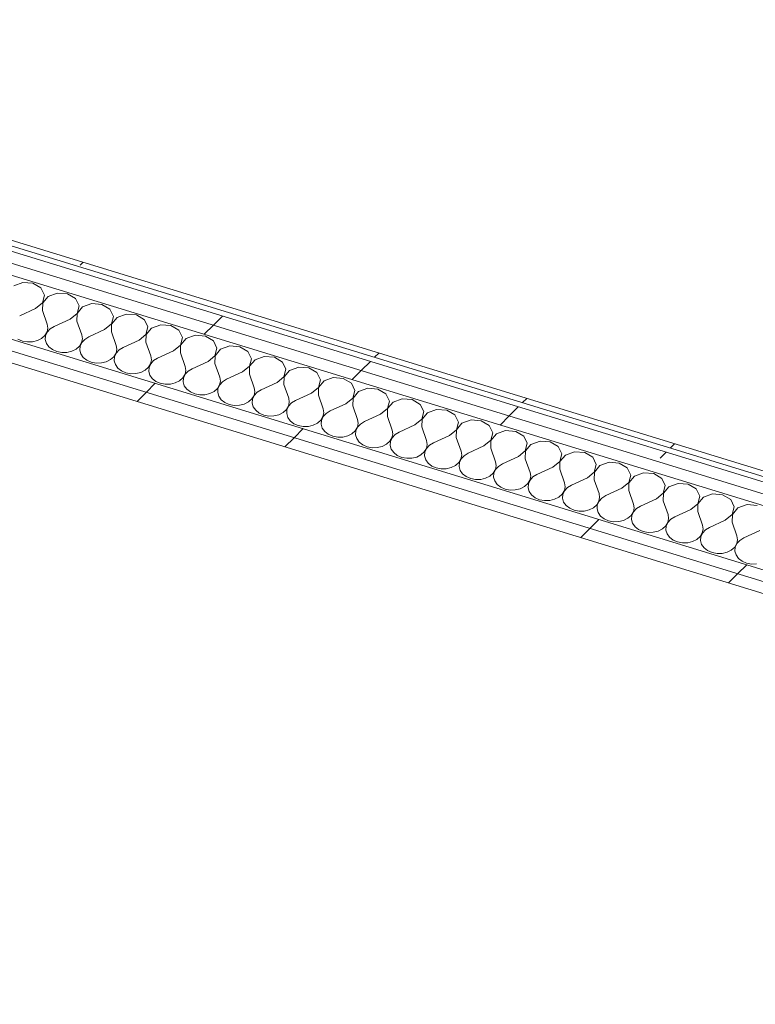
# Model space of a CAD drawing. Header units: millimetres. Extents: x -2220 to 52371, y -4077 to 6953.
# Tile 15 of 228: x -1528 to -828, y -703 to 234. Entities that reach past the tile are written whole.
import ezdxf

# ---------------------------------------------------------------- set-up
doc = ezdxf.new("R2010")
doc.units = ezdxf.units.MM
doc.header["$MEASUREMENT"] = 0
doc.linetypes.add('Wipeout_Contour', pattern=[1000, 0, -1000])
doc.layers.add('Nuevo_08_E_Envans secs', color=7, linetype='Continuous')
doc.layers.add('Nuevo_08_E_Envans secs_Pluma_Nº__1', color=7, linetype='Continuous', lineweight=5)
for name, color, linetype, lineweight, true_color in [('Nuevo_08_E_Envans secs_Pluma_Nº__102', 7, 'Continuous', 5, 0xcccccc), ('Nuevo_08_E_Envans secs_Pluma_Nº__171', 171, 'Continuous', 13, 0xaaaaff), ('Nuevo_08_E_Envans secs_Pluma_Nº__177', 7, 'Continuous', 15, 0xf7e046)]:
    doc.layers.add(name, color=color, linetype=linetype, lineweight=lineweight, true_color=true_color)
pattern_1 = [(45, (0, 0), (-183.848, 183.848), [195, -65]), (45, (7e-14, 183.85), (-183.848, 183.848), [195, -65])]

# ---------------------------------------------------------------- blocks, each defined once
blk = doc.blocks.new('*X169')
at = {"layer": 'Nuevo_08_E_Envans secs_Pluma_Nº__102', "color": 254, "linetype": 'Continuous', "lineweight": 5, "true_color": 0xcccccc}
for p, q in [((-1525.21, -16.32), (-1533.93, -19.5)), ((-1515.6, -17.1), (-1525.21, -16.32)), ((-1507.96, -21.61), (-1515.6, -17.1)), ((-1504.59, -28.5), (-1507.96, -21.61)), ((-1492.41, -26.39), (-1501.12, -29.57)), ((-1482.79, -27.17), (-1492.41, -26.39)), ((-1475.16, -31.68), (-1482.79, -27.17)), ((-1513.06, -41.1), (-1506.47, -35.72)), ((-1506.34, -35.76), (-1506.5, -43.12)), ((-1506.47, -35.72), (-1504.59, -28.5)), ((-1501.12, -29.57), (-1506.34, -35.76)), ((-1471.78, -38.57), (-1475.16, -31.68)), ((-1459.6, -36.45), (-1468.32, -39.63)), ((-1449.99, -37.23), (-1459.6, -36.45)), ((-1442.35, -41.75), (-1449.99, -37.23)), ((-1513.06, -41.1), (-1528.2, -48.07)), ((-1506.5, -43.12), (-1501.96, -56.13)), ((-1480.26, -51.17), (-1473.67, -45.79)), ((-1473.54, -45.83), (-1473.7, -53.19)), ((-1473.67, -45.79), (-1471.78, -38.57)), ((-1468.32, -39.63), (-1473.54, -45.83)), ((-1438.98, -48.64), (-1442.35, -41.75)), ((-1426.8, -46.52), (-1435.51, -49.7)), ((-1417.18, -47.3), (-1426.8, -46.52)), ((-1501.36, -59.81), (-1501.96, -56.13)), ((-1480.26, -51.17), (-1495.39, -58.14)), ((-1473.7, -53.19), (-1469.15, -66.19)), ((-1447.45, -61.24), (-1440.86, -55.86)), ((-1440.73, -55.9), (-1440.89, -63.25)), ((-1440.86, -55.86), (-1438.98, -48.64)), ((-1435.51, -49.7), (-1440.73, -55.9)), ((-1409.55, -51.81), (-1417.18, -47.3)), ((-1406.17, -58.71), (-1409.55, -51.81)), ((-1504.16, -66.86), (-1502.12, -63.48)), ((-1501.98, -63.52), (-1503.59, -67.03)), ((-1502.12, -63.48), (-1501.36, -59.81)), ((-1499.18, -60.48), (-1501.98, -63.52)), ((-1495.39, -58.14), (-1499.18, -60.48)), ((-1447.45, -61.24), (-1462.59, -68.21)), ((-1440.89, -63.25), (-1436.35, -76.26)), ((-1408.06, -65.92), (-1406.17, -58.71)), ((-1402.71, -59.77), (-1407.93, -65.96)), ((-1393.99, -56.59), (-1402.71, -59.77)), ((-1384.38, -57.37), (-1393.99, -56.59)), ((-1376.74, -61.88), (-1384.38, -57.37)), ((-1373.37, -68.77), (-1376.74, -61.88)), ((-1529.9, -70.23), (-1525.66, -72.08)), ((-1525.66, -72.08), (-1520.93, -72.98)), ((-1520.93, -72.98), (-1516.05, -72.86)), ((-1516.05, -72.86), (-1511.4, -71.73)), ((-1511.4, -71.73), (-1507.34, -69.68)), ((-1507.34, -69.68), (-1504.16, -66.86)), ((-1503.59, -67.03), (-1503.87, -70.74)), ((-1503.87, -70.74), (-1502.81, -74.37)), ((-1502.81, -74.37), (-1500.49, -77.63)), ((-1471.36, -76.92), (-1469.31, -73.55)), ((-1469.18, -73.59), (-1470.78, -77.1)), ((-1469.31, -73.55), (-1468.56, -69.88)), ((-1466.38, -70.55), (-1469.18, -73.59)), ((-1468.56, -69.88), (-1469.15, -66.19)), ((-1462.59, -68.21), (-1466.38, -70.55)), ((-1414.65, -71.31), (-1429.78, -78.28)), ((-1414.65, -71.31), (-1408.06, -65.92)), ((-1407.93, -65.96), (-1408.09, -73.32)), ((-1408.09, -73.32), (-1403.54, -86.33)), ((-1375.25, -75.99), (-1373.37, -68.77)), ((-1369.9, -69.84), (-1375.12, -76.03)), ((-1361.19, -66.66), (-1369.9, -69.84)), ((-1351.57, -67.44), (-1361.19, -66.66)), ((-1343.94, -71.95), (-1351.57, -67.44)), ((-1340.56, -78.84), (-1343.94, -71.95)), ((-1500.49, -77.63), (-1497.09, -80.29)), ((-1497.09, -80.29), (-1492.86, -82.14)), ((-1492.86, -82.14), (-1488.13, -83.05)), ((-1488.13, -83.05), (-1483.25, -82.93)), ((-1483.25, -82.93), (-1478.6, -81.8)), ((-1478.6, -81.8), (-1474.53, -79.75)), ((-1474.53, -79.75), (-1471.36, -76.92)), ((-1470.78, -77.1), (-1471.07, -80.81)), ((-1471.07, -80.81), (-1470.01, -84.43)), ((-1438.55, -86.99), (-1436.51, -83.62)), ((-1436.38, -83.66), (-1437.98, -87.17)), ((-1436.51, -83.62), (-1435.75, -79.95)), ((-1433.57, -80.62), (-1436.38, -83.66)), ((-1435.75, -79.95), (-1436.35, -76.26)), ((-1429.78, -78.28), (-1433.57, -80.62)), ((-1381.84, -81.37), (-1396.98, -88.34)), ((-1381.84, -81.37), (-1375.25, -75.99)), ((-1375.12, -76.03), (-1375.28, -83.39)), ((-1375.28, -83.39), (-1370.74, -96.4)), ((-1342.45, -86.06), (-1340.56, -78.84)), ((-1337.1, -79.9), (-1342.32, -86.1)), ((-1328.38, -76.72), (-1337.1, -79.9)), ((-1318.77, -77.5), (-1328.38, -76.72)), ((-1311.13, -82.02), (-1318.77, -77.5)), ((-1307.76, -88.91), (-1311.13, -82.02)), ((-1470.01, -84.43), (-1467.69, -87.7)), ((-1467.69, -87.7), (-1464.29, -90.36)), ((-1464.29, -90.36), (-1460.06, -92.21)), ((-1460.06, -92.21), (-1455.32, -93.11)), ((-1455.32, -93.11), (-1450.44, -92.99)), ((-1450.44, -92.99), (-1445.79, -91.87)), ((-1445.79, -91.87), (-1441.73, -89.81)), ((-1441.73, -89.81), (-1438.55, -86.99)), ((-1437.98, -87.17), (-1438.26, -90.88)), ((-1438.26, -90.88), (-1437.21, -94.5)), ((-1405.75, -97.06), (-1403.7, -93.69)), ((-1403.7, -93.69), (-1402.95, -90.02)), ((-1400.77, -90.69), (-1403.57, -93.73)), ((-1402.95, -90.02), (-1403.54, -86.33)), ((-1396.98, -88.34), (-1400.77, -90.69)), ((-1349.04, -91.44), (-1364.18, -98.41)), ((-1349.04, -91.44), (-1342.45, -86.06)), ((-1342.32, -86.1), (-1342.48, -93.45)), ((-1342.48, -93.45), (-1337.93, -106.46)), ((-1309.65, -96.12), (-1307.76, -88.91)), ((-1304.29, -89.97), (-1309.51, -96.17)), ((-1295.58, -86.79), (-1304.29, -89.97)), ((-1285.97, -87.57), (-1295.58, -86.79)), ((-1278.33, -92.08), (-1285.97, -87.57)), ((-1274.95, -98.98), (-1278.33, -92.08)), ((-1437.21, -94.5), (-1434.89, -97.77)), ((-1434.89, -97.77), (-1431.48, -100.43)), ((-1431.48, -100.43), (-1427.25, -102.28)), ((-1427.25, -102.28), (-1422.52, -103.18)), ((-1422.52, -103.18), (-1417.64, -103.06)), ((-1417.64, -103.06), (-1412.99, -101.93)), ((-1412.99, -101.93), (-1408.92, -99.88)), ((-1408.92, -99.88), (-1405.75, -97.06)), ((-1405.17, -97.23), (-1405.46, -100.94)), ((-1405.46, -100.94), (-1404.4, -104.57)), ((-1403.57, -93.73), (-1405.17, -97.23)), ((-1370.9, -103.75), (-1370.14, -100.08)), ((-1367.96, -100.75), (-1370.77, -103.79)), ((-1370.14, -100.08), (-1370.74, -96.4)), ((-1364.18, -98.41), (-1367.96, -100.75)), ((-1316.24, -101.51), (-1331.37, -108.48)), ((-1316.24, -101.51), (-1309.65, -96.12)), ((-1309.51, -96.17), (-1309.67, -103.52)), ((-1276.84, -106.19), (-1274.95, -98.98)), ((-1271.49, -100.04), (-1276.71, -106.23)), ((-1262.77, -96.86), (-1271.49, -100.04)), ((-1253.16, -97.64), (-1262.77, -96.86)), ((-1245.53, -102.15), (-1253.16, -97.64)), ((-1242.15, -109.04), (-1245.53, -102.15)), ((-1404.4, -104.57), (-1402.08, -107.84)), ((-1402.08, -107.84), (-1398.68, -110.5)), ((-1398.68, -110.5), (-1394.45, -112.35)), ((-1394.45, -112.35), (-1389.71, -113.25)), ((-1384.83, -113.13), (-1380.18, -112)), ((-1380.18, -112), (-1376.12, -109.95)), ((-1376.12, -109.95), (-1372.94, -107.13)), ((-1372.94, -107.13), (-1370.9, -103.75)), ((-1372.37, -107.3), (-1372.65, -111.01)), ((-1372.65, -111.01), (-1371.6, -114.64)), ((-1370.77, -103.79), (-1372.37, -107.3)), ((-1338.09, -113.82), (-1337.34, -110.15)), ((-1335.16, -110.82), (-1337.96, -113.86)), ((-1337.34, -110.15), (-1337.93, -106.46)), ((-1331.37, -108.48), (-1335.16, -110.82)), ((-1309.67, -103.52), (-1305.13, -116.53)), ((-1283.43, -111.58), (-1298.57, -118.54)), ((-1283.43, -111.58), (-1276.84, -106.19)), ((-1276.71, -106.23), (-1276.87, -113.59)), ((-1244.04, -116.26), (-1242.15, -109.04)), ((-1238.68, -110.11), (-1243.9, -116.3)), ((-1229.97, -106.92), (-1238.68, -110.11)), ((-1220.36, -107.71), (-1229.97, -106.92)), ((-1212.72, -112.22), (-1220.36, -107.71)), ((-1209.34, -119.11), (-1212.72, -112.22)), ((-1389.71, -113.25), (-1384.83, -113.13)), ((-1371.6, -114.64), (-1369.28, -117.9)), ((-1369.28, -117.9), (-1365.87, -120.56)), ((-1365.87, -120.56), (-1361.64, -122.41)), ((-1347.38, -122.07), (-1343.31, -120.01)), ((-1343.31, -120.01), (-1340.14, -117.19)), ((-1340.14, -117.19), (-1338.09, -113.82)), ((-1339.57, -117.37), (-1339.85, -121.08)), ((-1339.85, -121.08), (-1338.79, -124.7)), ((-1337.96, -113.86), (-1339.57, -117.37)), ((-1305.29, -123.89), (-1304.53, -120.22)), ((-1302.35, -120.89), (-1305.16, -123.93)), ((-1304.53, -120.22), (-1305.13, -116.53)), ((-1298.57, -118.54), (-1302.35, -120.89)), ((-1276.87, -113.59), (-1272.32, -126.6)), ((-1250.63, -121.64), (-1265.76, -128.61)), ((-1250.63, -121.64), (-1244.04, -116.26)), ((-1243.9, -116.3), (-1244.06, -123.66)), ((-1211.23, -126.33), (-1209.34, -119.11)), ((-1205.88, -120.17), (-1211.1, -126.37)), ((-1197.16, -116.99), (-1205.88, -120.17)), ((-1187.55, -117.77), (-1197.16, -116.99)), ((-1179.92, -122.28), (-1187.55, -117.77)), ((-1361.64, -122.41), (-1356.91, -123.31)), ((-1356.91, -123.31), (-1352.03, -123.2)), ((-1352.03, -123.2), (-1347.38, -122.07)), ((-1338.79, -124.7), (-1336.47, -127.97)), ((-1336.47, -127.97), (-1333.07, -130.63)), ((-1333.07, -130.63), (-1328.84, -132.48)), ((-1314.58, -132.13), (-1310.51, -130.08)), ((-1310.51, -130.08), (-1307.33, -127.26)), ((-1307.33, -127.26), (-1305.29, -123.89)), ((-1306.76, -127.44), (-1307.04, -131.14)), ((-1307.04, -131.14), (-1305.99, -134.77)), ((-1305.16, -123.93), (-1306.76, -127.44)), ((-1272.48, -133.96), (-1271.73, -130.29)), ((-1269.55, -130.95), (-1272.35, -134)), ((-1271.73, -130.29), (-1272.32, -126.6)), ((-1265.76, -128.61), (-1269.55, -130.95)), ((-1244.06, -123.66), (-1239.52, -136.67)), ((-1217.82, -131.71), (-1211.23, -126.33)), ((-1211.1, -126.37), (-1211.26, -133.72)), ((-1176.54, -129.18), (-1179.92, -122.28)), ((-1178.43, -136.39), (-1176.54, -129.18)), ((-1173.07, -130.24), (-1178.29, -136.44)), ((-1164.36, -127.06), (-1173.07, -130.24)), ((-1154.75, -127.84), (-1164.36, -127.06)), ((-1147.11, -132.35), (-1154.75, -127.84)), ((-1328.84, -132.48), (-1324.1, -133.38)), ((-1324.1, -133.38), (-1319.22, -133.26)), ((-1319.22, -133.26), (-1314.58, -132.13)), ((-1305.99, -134.77), (-1303.67, -138.04)), ((-1303.67, -138.04), (-1300.26, -140.7)), ((-1281.77, -142.2), (-1277.7, -140.15)), ((-1277.7, -140.15), (-1274.53, -137.33)), ((-1274.53, -137.33), (-1272.48, -133.96)), ((-1273.96, -137.5), (-1274.24, -141.21)), ((-1272.35, -134), (-1273.96, -137.5)), ((-1239.68, -144.02), (-1238.93, -140.35)), ((-1238.93, -140.35), (-1239.52, -136.67)), ((-1232.96, -138.68), (-1236.74, -141.02)), ((-1217.82, -131.71), (-1232.96, -138.68)), ((-1211.26, -133.72), (-1206.71, -146.73)), ((-1185.02, -141.78), (-1178.43, -136.39)), ((-1178.29, -136.44), (-1178.46, -143.79)), ((-1143.73, -139.25), (-1147.11, -132.35)), ((-1145.62, -146.46), (-1143.73, -139.25)), ((-1140.27, -140.31), (-1145.49, -146.5)), ((-1131.55, -137.13), (-1140.27, -140.31)), ((-1121.94, -137.91), (-1131.55, -137.13)), ((-1114.31, -142.42), (-1121.94, -137.91)), ((-1300.26, -140.7), (-1296.03, -142.55)), ((-1296.03, -142.55), (-1291.3, -143.45)), ((-1291.3, -143.45), (-1286.42, -143.33)), ((-1286.42, -143.33), (-1281.77, -142.2)), ((-1274.24, -141.21), (-1273.18, -144.84)), ((-1273.18, -144.84), (-1270.86, -148.11)), ((-1270.86, -148.11), (-1267.46, -150.77)), ((-1244.9, -150.22), (-1241.72, -147.4)), ((-1241.72, -147.4), (-1239.68, -144.02)), ((-1241.15, -147.57), (-1241.43, -151.28)), ((-1239.55, -144.06), (-1241.15, -147.57)), ((-1236.74, -141.02), (-1239.55, -144.06)), ((-1206.12, -150.42), (-1206.71, -146.73)), ((-1200.15, -148.75), (-1203.94, -151.09)), ((-1185.02, -141.78), (-1200.15, -148.75)), ((-1178.46, -143.79), (-1173.91, -156.8)), ((-1152.21, -151.85), (-1145.62, -146.46)), ((-1145.49, -146.5), (-1145.65, -153.86)), ((-1110.93, -149.31), (-1114.31, -142.42)), ((-1112.82, -156.53), (-1110.93, -149.31)), ((-1098.75, -147.19), (-1107.47, -150.38)), ((-1089.14, -147.98), (-1098.75, -147.19)), ((-1081.5, -152.49), (-1089.14, -147.98)), ((-1267.46, -150.77), (-1263.23, -152.62)), ((-1263.23, -152.62), (-1258.49, -153.52)), ((-1258.49, -153.52), (-1253.62, -153.4)), ((-1253.62, -153.4), (-1248.97, -152.27)), ((-1248.97, -152.27), (-1244.9, -150.22)), ((-1241.43, -151.28), (-1240.38, -154.91)), ((-1240.38, -154.91), (-1238.06, -158.17)), ((-1238.06, -158.17), (-1234.65, -160.83)), ((-1212.09, -160.28), (-1208.92, -157.46)), ((-1208.92, -157.46), (-1206.87, -154.09)), ((-1208.35, -157.64), (-1208.63, -161.35)), ((-1206.74, -154.13), (-1208.35, -157.64)), ((-1206.87, -154.09), (-1206.12, -150.42)), ((-1203.94, -151.09), (-1206.74, -154.13)), ((-1173.32, -160.49), (-1173.91, -156.8)), ((-1167.35, -158.81), (-1171.13, -161.16)), ((-1152.21, -151.85), (-1167.35, -158.81)), ((-1145.65, -153.86), (-1141.1, -166.87)), ((-1119.41, -161.91), (-1112.82, -156.53)), ((-1112.68, -156.57), (-1112.85, -163.93)), ((-1107.47, -150.38), (-1112.68, -156.57)), ((-1078.12, -159.38), (-1081.5, -152.49)), ((-1065.94, -157.26), (-1074.66, -160.44)), ((-1056.33, -158.04), (-1065.94, -157.26)), ((-1048.7, -162.55), (-1056.33, -158.04)), ((-1234.65, -160.83), (-1230.42, -162.68)), ((-1230.42, -162.68), (-1225.69, -163.58)), ((-1225.69, -163.58), (-1220.81, -163.47)), ((-1220.81, -163.47), (-1216.16, -162.34)), ((-1216.16, -162.34), (-1212.09, -160.28)), ((-1208.63, -161.35), (-1207.57, -164.97)), ((-1207.57, -164.97), (-1205.25, -168.24)), ((-1205.25, -168.24), (-1201.85, -170.9)), ((-1179.29, -170.35), (-1176.11, -167.53)), ((-1176.11, -167.53), (-1174.07, -164.16)), ((-1175.54, -167.71), (-1175.83, -171.41)), ((-1173.94, -164.2), (-1175.54, -167.71)), ((-1174.07, -164.16), (-1173.32, -160.49)), ((-1171.13, -161.16), (-1173.94, -164.2)), ((-1140.51, -170.55), (-1141.1, -166.87)), ((-1119.41, -161.91), (-1134.54, -168.88)), ((-1112.85, -163.93), (-1108.3, -176.94)), ((-1086.6, -171.98), (-1080.01, -166.6)), ((-1079.88, -166.64), (-1080.04, -173.99)), ((-1080.01, -166.6), (-1078.12, -159.38)), ((-1074.66, -160.44), (-1079.88, -166.64)), ((-1045.32, -169.45), (-1048.7, -162.55)), ((-1033.14, -167.33), (-1041.86, -170.51)), ((-1023.53, -168.11), (-1033.14, -167.33)), ((-1015.89, -172.62), (-1023.53, -168.11)), ((-1201.85, -170.9), (-1197.62, -172.75)), ((-1197.62, -172.75), (-1192.88, -173.65)), ((-1192.88, -173.65), (-1188.01, -173.53)), ((-1188.01, -173.53), (-1183.36, -172.4)), ((-1183.36, -172.4), (-1179.29, -170.35)), ((-1175.83, -171.41), (-1174.77, -175.04)), ((-1174.77, -175.04), (-1172.45, -178.31)), ((-1146.48, -180.42), (-1143.31, -177.6)), ((-1143.31, -177.6), (-1141.26, -174.22)), ((-1142.74, -177.77), (-1143.02, -181.48)), ((-1141.13, -174.27), (-1142.74, -177.77)), ((-1141.26, -174.22), (-1140.51, -170.55)), ((-1138.33, -171.22), (-1141.13, -174.27)), ((-1134.54, -168.88), (-1138.33, -171.22)), ((-1107.71, -180.62), (-1108.3, -176.94)), ((-1086.6, -171.98), (-1101.74, -178.95)), ((-1080.04, -173.99), (-1075.49, -187)), ((-1053.8, -182.05), (-1047.21, -176.66)), ((-1047.07, -176.7), (-1047.24, -184.06)), ((-1047.21, -176.66), (-1045.32, -169.45)), ((-1041.86, -170.51), (-1047.07, -176.7)), ((-1012.51, -179.51), (-1015.89, -172.62)), ((-1000.33, -177.4), (-1009.05, -180.58)), ((-990.72, -178.18), (-1000.33, -177.4)), ((-1172.45, -178.31), (-1169.04, -180.97)), ((-1169.04, -180.97), (-1164.81, -182.82)), ((-1164.81, -182.82), (-1160.08, -183.72)), ((-1160.08, -183.72), (-1155.2, -183.6)), ((-1155.2, -183.6), (-1150.55, -182.47)), ((-1150.55, -182.47), (-1146.48, -180.42)), ((-1143.02, -181.48), (-1141.96, -185.11)), ((-1141.96, -185.11), (-1139.64, -188.37)), ((-1110.5, -187.67), (-1108.46, -184.29)), ((-1108.33, -184.33), (-1109.93, -187.84)), ((-1108.46, -184.29), (-1107.71, -180.62)), ((-1105.52, -181.29), (-1108.33, -184.33)), ((-1101.74, -178.95), (-1105.52, -181.29)), ((-1074.9, -190.69), (-1075.49, -187)), ((-1053.8, -182.05), (-1068.93, -189.02)), ((-1047.24, -184.06), (-1042.69, -197.07)), ((-1020.99, -192.12), (-1014.4, -186.73)), ((-1014.27, -186.77), (-1014.43, -194.13)), ((-1014.4, -186.73), (-1012.51, -179.51)), ((-1009.05, -180.58), (-1014.27, -186.77)), ((-983.09, -182.69), (-990.72, -178.18)), ((-979.71, -189.58), (-983.09, -182.69)), ((-1139.64, -188.37), (-1136.24, -191.04)), ((-1136.24, -191.04), (-1132.01, -192.89)), ((-1132.01, -192.89), (-1127.27, -193.79)), ((-1127.27, -193.79), (-1122.4, -193.67)), ((-1122.4, -193.67), (-1117.75, -192.54)), ((-1117.75, -192.54), (-1113.68, -190.49)), ((-1113.68, -190.49), (-1110.5, -187.67)), ((-1109.93, -187.84), (-1110.22, -191.55)), ((-1110.22, -191.55), (-1109.16, -195.17)), ((-1109.16, -195.17), (-1106.84, -198.44)), ((-1077.7, -197.73), (-1075.66, -194.36)), ((-1075.52, -194.4), (-1077.13, -197.91)), ((-1075.66, -194.36), (-1074.9, -190.69)), ((-1072.72, -191.36), (-1075.52, -194.4)), ((-1068.93, -189.02), (-1072.72, -191.36)), ((-1020.99, -192.12), (-1036.13, -199.08)), ((-1014.43, -194.13), (-1009.88, -207.14)), ((-981.6, -196.8), (-979.71, -189.58)), ((-976.25, -190.65), (-981.46, -196.84)), ((-967.53, -187.46), (-976.25, -190.65)), ((-957.92, -188.25), (-967.53, -187.46)), ((-950.28, -192.76), (-957.92, -188.25)), ((-946.9, -199.65), (-950.28, -192.76)), ((-1106.84, -198.44), (-1103.43, -201.1)), ((-1103.43, -201.1), (-1099.2, -202.95)), ((-1099.2, -202.95), (-1094.47, -203.85)), ((-1094.47, -203.85), (-1089.59, -203.73)), ((-1089.59, -203.73), (-1084.94, -202.61)), ((-1084.94, -202.61), (-1080.87, -200.55)), ((-1080.87, -200.55), (-1077.7, -197.73)), ((-1077.13, -197.91), (-1077.41, -201.62)), ((-1077.41, -201.62), (-1076.35, -205.24)), ((-1076.35, -205.24), (-1074.03, -208.51)), ((-1044.89, -207.8), (-1042.85, -204.43)), ((-1042.72, -204.47), (-1044.32, -207.98)), ((-1042.85, -204.43), (-1042.1, -200.76)), ((-1039.92, -201.43), (-1042.72, -204.47)), ((-1042.1, -200.76), (-1042.69, -197.07)), ((-1036.13, -199.08), (-1039.92, -201.43)), ((-988.19, -202.18), (-1003.32, -209.15)), ((-988.19, -202.18), (-981.6, -196.8)), ((-981.46, -196.84), (-981.63, -204.2)), ((-981.63, -204.2), (-977.08, -217.2)), ((-948.79, -206.87), (-946.9, -199.65)), ((-943.44, -200.71), (-948.66, -206.91)), ((-934.72, -197.53), (-943.44, -200.71)), ((-925.11, -198.31), (-934.72, -197.53)), ((-917.48, -202.82), (-925.11, -198.31)), ((-914.1, -209.72), (-917.48, -202.82)), ((-1074.03, -208.51), (-1070.63, -211.17)), ((-1070.63, -211.17), (-1066.4, -213.02)), ((-1066.4, -213.02), (-1061.66, -213.92)), ((-1061.66, -213.92), (-1056.79, -213.8)), ((-1056.79, -213.8), (-1052.14, -212.67)), ((-1052.14, -212.67), (-1048.07, -210.62)), ((-1048.07, -210.62), (-1044.89, -207.8)), ((-1044.32, -207.98), (-1044.61, -211.68)), ((-1044.61, -211.68), (-1043.55, -215.31)), ((-1043.55, -215.31), (-1041.23, -218.58)), ((-1012.09, -217.87), (-1010.05, -214.49)), ((-1009.91, -214.53), (-1011.52, -218.04)), ((-1010.05, -214.49), (-1009.29, -210.82)), ((-1007.11, -211.49), (-1009.91, -214.53)), ((-1009.29, -210.82), (-1009.88, -207.14)), ((-1003.32, -209.15), (-1007.11, -211.49)), ((-955.38, -212.25), (-970.52, -219.22)), ((-955.38, -212.25), (-948.79, -206.87)), ((-948.66, -206.91), (-948.82, -214.26)), ((-948.82, -214.26), (-944.27, -227.27)), ((-915.99, -216.93), (-914.1, -209.72)), ((-910.64, -210.78), (-915.86, -216.97)), ((-901.92, -207.6), (-910.64, -210.78)), ((-892.31, -208.38), (-901.92, -207.6)), ((-884.67, -212.89), (-892.31, -208.38)), ((-881.3, -219.78), (-884.67, -212.89)), ((-1041.23, -218.58), (-1037.82, -221.24)), ((-1037.82, -221.24), (-1033.59, -223.09)), ((-1033.59, -223.09), (-1028.86, -223.99)), ((-1028.86, -223.99), (-1023.98, -223.87)), ((-1023.98, -223.87), (-1019.33, -222.74)), ((-1019.33, -222.74), (-1015.26, -220.69)), ((-1015.26, -220.69), (-1012.09, -217.87)), ((-1011.52, -218.04), (-1011.8, -221.75)), ((-1011.8, -221.75), (-1010.74, -225.38)), ((-979.28, -227.94), (-977.24, -224.56)), ((-977.11, -224.6), (-978.71, -228.11)), ((-977.24, -224.56), (-976.49, -220.89)), ((-974.31, -221.56), (-977.11, -224.6)), ((-976.49, -220.89), (-977.08, -217.2)), ((-970.52, -219.22), (-974.31, -221.56)), ((-922.58, -222.32), (-937.71, -229.29)), ((-922.58, -222.32), (-915.99, -216.93)), ((-915.86, -216.97), (-916.02, -224.33)), ((-916.02, -224.33), (-911.47, -237.34)), ((-883.18, -227), (-881.3, -219.78)), ((-877.83, -220.85), (-883.05, -227.04)), ((-869.11, -217.67), (-877.83, -220.85)), ((-859.5, -218.45), (-869.11, -217.67)), ((-851.87, -222.96), (-859.5, -218.45)), ((-848.49, -229.85), (-851.87, -222.96)), ((-1010.74, -225.38), (-1008.42, -228.64)), ((-1008.42, -228.64), (-1005.02, -231.3)), ((-1005.02, -231.3), (-1000.79, -233.16)), ((-1000.79, -233.16), (-996.05, -234.06)), ((-996.05, -234.06), (-991.18, -233.94)), ((-991.18, -233.94), (-986.53, -232.81)), ((-986.53, -232.81), (-982.46, -230.76)), ((-982.46, -230.76), (-979.28, -227.94)), ((-978.71, -228.11), (-979, -231.82)), ((-979, -231.82), (-977.94, -235.44)), ((-944.44, -234.63), (-943.68, -230.96)), ((-941.5, -231.63), (-944.3, -234.67)), ((-943.68, -230.96), (-944.27, -227.27)), ((-937.71, -229.29), (-941.5, -231.63)), ((-889.77, -232.38), (-904.91, -239.35)), ((-889.77, -232.38), (-883.18, -227)), ((-883.05, -227.04), (-883.21, -234.4)), ((-850.38, -237.07), (-848.49, -229.85)), ((-845.03, -230.91), (-850.25, -237.11)), ((-836.31, -227.73), (-845.03, -230.91)), ((-826.7, -228.51), (-836.31, -227.73)), ((-977.94, -235.44), (-975.62, -238.71)), ((-975.62, -238.71), (-972.21, -241.37)), ((-972.21, -241.37), (-967.98, -243.22)), ((-967.98, -243.22), (-963.25, -244.12)), ((-958.37, -244), (-953.72, -242.88)), ((-953.72, -242.88), (-949.66, -240.82)), ((-949.66, -240.82), (-946.48, -238)), ((-946.48, -238), (-944.44, -234.63)), ((-945.91, -238.18), (-946.19, -241.89)), ((-946.19, -241.89), (-945.13, -245.51)), ((-944.3, -234.67), (-945.91, -238.18)), ((-911.63, -244.7), (-910.88, -241.03)), ((-908.7, -241.7), (-911.5, -244.74)), ((-910.88, -241.03), (-911.47, -237.34)), ((-904.91, -239.35), (-908.7, -241.7)), ((-883.21, -234.4), (-878.66, -247.41)), ((-856.97, -242.45), (-872.1, -249.42)), ((-856.97, -242.45), (-850.38, -237.07)), ((-850.25, -237.11), (-850.41, -244.47)), ((-963.25, -244.12), (-958.37, -244)), ((-945.13, -245.51), (-942.81, -248.78)), ((-942.81, -248.78), (-939.41, -251.44)), ((-939.41, -251.44), (-935.18, -253.29)), ((-925.57, -254.07), (-920.92, -252.94)), ((-920.92, -252.94), (-916.85, -250.89)), ((-916.85, -250.89), (-913.67, -248.07)), ((-913.67, -248.07), (-911.63, -244.7)), ((-913.1, -248.25), (-913.39, -251.95)), ((-913.39, -251.95), (-912.33, -255.58)), ((-911.5, -244.74), (-913.1, -248.25)), ((-878.83, -254.76), (-878.07, -251.09)), ((-875.89, -251.76), (-878.69, -254.8)), ((-878.07, -251.09), (-878.66, -247.41)), ((-872.1, -249.42), (-875.89, -251.76)), ((-850.41, -244.47), (-845.86, -257.47)), ((-824.16, -252.52), (-839.3, -259.49)), ((-935.18, -253.29), (-930.44, -254.19)), ((-930.44, -254.19), (-925.57, -254.07)), ((-912.33, -255.58), (-910.01, -258.85)), ((-910.01, -258.85), (-906.6, -261.51)), ((-906.6, -261.51), (-902.37, -263.36)), ((-888.11, -263.01), (-884.05, -260.96)), ((-884.05, -260.96), (-880.87, -258.14)), ((-880.87, -258.14), (-878.83, -254.76)), ((-880.3, -258.31), (-880.58, -262.02)), ((-880.58, -262.02), (-879.52, -265.65)), ((-878.69, -254.8), (-880.3, -258.31)), ((-846.02, -264.83), (-845.27, -261.16)), ((-843.09, -261.83), (-845.89, -264.87)), ((-845.27, -261.16), (-845.86, -257.47)), ((-839.3, -259.49), (-843.09, -261.83)), ((-902.37, -263.36), (-897.64, -264.26)), ((-897.64, -264.26), (-892.76, -264.14)), ((-892.76, -264.14), (-888.11, -263.01)), ((-879.52, -265.65), (-877.2, -268.91)), ((-877.2, -268.91), (-873.8, -271.57)), ((-873.8, -271.57), (-869.57, -273.42)), ((-855.31, -273.08), (-851.24, -271.03)), ((-851.24, -271.03), (-848.06, -268.2)), ((-848.06, -268.2), (-846.02, -264.83)), ((-847.49, -268.38), (-847.78, -272.09)), ((-845.89, -264.87), (-847.49, -268.38)), ((-869.57, -273.42), (-864.84, -274.33)), ((-864.84, -274.33), (-859.96, -274.21)), ((-859.96, -274.21), (-855.31, -273.08)), ((-847.78, -272.09), (-846.72, -275.71)), ((-846.72, -275.71), (-844.4, -278.98)), ((-844.4, -278.98), (-841, -281.64)), ((-841, -281.64), (-836.76, -283.49)), ((-836.76, -283.49), (-832.03, -284.39)), ((-832.03, -284.39), (-827.15, -284.27))]:
    blk.add_line(p, q, dxfattribs=at)
blk = doc.blocks.new('Elem Sección_126_1')
at = {"layer": 'Nuevo_08_E_Envans secs', "lineweight": 0}
blk.add_blockref('*X169', (0, 0), dxfattribs=at)
at = {"color": 254, "linetype": 'Wipeout_Contour', "lineweight": 0, "ltscale": 6958.122428}
blk.add_wipeout([(-2220.36, 139.66), (-2220.36, 128.34), (458.01, -693.62), (470.8, -697.54), (475.96, -687.8)], dxfattribs=at).dxf.layer = 'Nuevo_08_E_Envans secs'
at = {"layer": 'Nuevo_08_E_Envans secs_Pluma_Nº__177', "linetype": 'Continuous', "lineweight": 15, "true_color": 0xf7e046}
h = blk.add_hatch(dxfattribs=at)
h.set_pattern_fill('Panellat_HPL_0001', color=53, style=0, pattern_type=2)
h.set_pattern_definition(pattern_1)
h.paths.add_polyline_path([(-2220.36, 139.66), (-2220.36, 128.34), (458.01, -693.62), (470.8, -697.54), (475.96, -687.8)])
at = {"color": 254, "linetype": 'Wipeout_Contour', "lineweight": 0, "ltscale": 6115.217666}
blk.add_wipeout([(-2220.36, 128.34), (-2220.36, 117.02), (452.84, -703.36), (458.01, -693.62)], dxfattribs=at).dxf.layer = 'Nuevo_08_E_Envans secs'
at = {"layer": 'Nuevo_08_E_Envans secs_Pluma_Nº__177', "linetype": 'Continuous', "lineweight": 15, "true_color": 0xf7e046}
h = blk.add_hatch(dxfattribs=at)
h.set_pattern_fill('Panellat_HPL_0001', color=53, style=0, pattern_type=2)
h.set_pattern_definition(pattern_1)
h.paths.add_polyline_path([(-2220.36, 128.34), (-2220.36, 117.02), (452.84, -703.36), (458.01, -693.62)])
at = {"color": 254, "linetype": 'Wipeout_Contour', "lineweight": 0, "ltscale": 6144.202153}
blk.add_wipeout([(542.14, -647.14), (547.3, -637.4), (-2220.36, 211.96), (-2220.36, 200.63)], dxfattribs=at).dxf.layer = 'Nuevo_08_E_Envans secs'
at = {"layer": 'Nuevo_08_E_Envans secs_Pluma_Nº__177', "linetype": 'Continuous', "lineweight": 15, "true_color": 0xf7e046}
h = blk.add_hatch(dxfattribs=at)
h.set_pattern_fill('Panellat_HPL_0001', color=53, style=0, pattern_type=2)
h.set_pattern_definition(pattern_1)
h.paths.add_polyline_path([(542.14, -647.14), (547.3, -637.4), (-2220.36, 211.96), (-2220.36, 200.63)])
at = {"color": 254, "linetype": 'Wipeout_Contour', "lineweight": 0, "ltscale": 6138.301646}
blk.add_wipeout([(547.3, -637.4), (552.46, -627.66), (-2220.36, 223.28), (-2220.36, 211.96)], dxfattribs=at).dxf.layer = 'Nuevo_08_E_Envans secs'
at = {"layer": 'Nuevo_08_E_Envans secs_Pluma_Nº__177', "linetype": 'Continuous', "lineweight": 15, "true_color": 0xf7e046}
h = blk.add_hatch(dxfattribs=at)
h.set_pattern_fill('Panellat_HPL_0001', color=53, style=0, pattern_type=2)
h.set_pattern_definition(pattern_1)
h.paths.add_polyline_path([(547.3, -637.4), (552.46, -627.66), (-2220.36, 223.28), (-2220.36, 211.96)])
at = {"color": 254, "linetype": 'Wipeout_Contour', "lineweight": 0, "ltscale": 6131.709031}
blk.add_wipeout([(-2220.36, 228.51), (554.84, -623.17), (557.22, -618.67), (-2220.36, 233.73)], dxfattribs=at).dxf.layer = 'Nuevo_08_E_Envans secs'
at = {"layer": 'Nuevo_08_E_Envans secs_Pluma_Nº__171', "linetype": 'Continuous', "lineweight": 13, "true_color": 0xaaaaff}
h = blk.add_hatch(dxfattribs=at)
h.set_pattern_fill('Panellat_HPL_0001', color=161, style=0, pattern_type=2)
h.set_pattern_definition(pattern_1)
h.paths.add_polyline_path([(-2220.36, 228.51), (554.84, -623.17), (557.22, -618.67), (-2220.36, 233.73)])
at = {"layer": 'Nuevo_08_E_Envans secs_Pluma_Nº__1', "color": 7, "linetype": 'Continuous', "lineweight": 5}
for p, q in [((-2220.36, 233.73), (557.22, -618.67)), ((-2220.36, 228.51), (554.84, -623.17)), ((-2220.36, 223.28), (552.46, -627.66)), ((-2220.36, 211.96), (547.3, -637.4)), ((-2220.36, 200.63), (542.14, -647.14)), ((-2220.36, 139.66), (475.96, -687.8)), ((-2220.36, 128.34), (458.01, -693.62)), ((-2213.03, 114.77), (440.05, -699.43))]:
    blk.add_line(p, q, dxfattribs=at)

msp = doc.modelspace()

# ---------------------------------------------------------------- block references
at = {"layer": 'Nuevo_08_E_Envans secs', "lineweight": 0}
msp.add_blockref('Elem Sección_126_1', (0, 0), dxfattribs=at)

doc.saveas('drawing.dxf')
